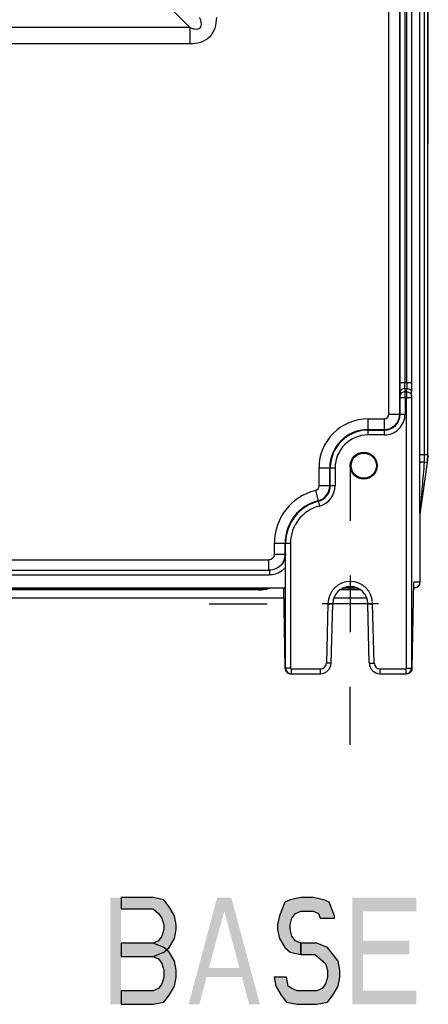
# Model space of a CAD drawing. Header units: inches. Extents: x 0 to 82.7, y 0 to 58.5.
# Tile 42 of 91: x 57.4 to 60.4, y 16.3 to 23.5. Entities that reach past the tile are written whole.
import ezdxf

# ---------------------------------------------------------------- set-up
doc = ezdxf.new("R2010")
doc.units = ezdxf.units.IN
doc.header["$LTSCALE"] = 4.547244
doc.header["$MEASUREMENT"] = 0
doc.linetypes.add('CENTER', pattern=[0.6, 0.375, -0.075, 0.075, -0.075])
doc.layers.get('0').update_dxf_attribs({"linetype": 'CONTINUOUS'})
doc.layers.add('DEFAULT_1', color=7, linetype='CENTER')

msp = doc.modelspace()

# ---------------------------------------------------------------- hatches: boundary and pattern name
at = {"linetype": 'CONTINUOUS'}
for points in [[(58.1858, 17.0389), (58.1858, 16.9558), (58.4202, 16.9558), (58.4593, 16.9226), (58.4853, 16.8893), (58.4983, 16.8395), (58.4983, 16.8062), (58.4853, 16.7564), (58.4593, 16.7231), (58.4202, 16.7065), (58.1858, 16.7065), (58.1858, 16.6068), (58.4202, 16.6068), (58.4983, 16.64), (58.5374, 16.6733), (58.5765, 16.7397), (58.5895, 16.8062), (58.5895, 16.8395), (58.5765, 16.906), (58.5374, 16.9725), (58.4983, 17.0223), (58.4202, 17.0389)], [(59.7483, 16.8893), (59.7483, 16.906), (59.7093, 17.0057), (59.6702, 17.0223), (59.5921, 17.0389), (59.501, 17.0389), (59.4228, 17.0223), (59.3838, 17.0057), (59.3447, 16.906), (59.3317, 16.8395), (59.3317, 16.8062), (59.3447, 16.7397), (59.3838, 16.6733), (59.4228, 16.64), (59.501, 16.6234), (59.501, 16.7065), (59.4619, 16.7231), (59.4358, 16.7564), (59.4228, 16.8062), (59.4228, 16.8395), (59.4358, 16.8893), (59.4619, 16.9226), (59.501, 16.9392), (59.5921, 16.9392), (59.6312, 16.9226), (59.6442, 16.8893)], [(58.1858, 16.7065), (58.1858, 16.6068), (58.4202, 16.6068), (58.4593, 16.5901), (58.4853, 16.5569), (58.4983, 16.507), (58.4983, 16.4572), (58.4853, 16.4073), (58.4593, 16.374), (58.4202, 16.3574), (58.1858, 16.3574), (58.1858, 16.2577), (58.4202, 16.2577), (58.4983, 16.2743), (58.5374, 16.3242), (58.5765, 16.3907), (58.5895, 16.4572), (58.5895, 16.507), (58.5765, 16.5735), (58.5374, 16.64), (58.4983, 16.6733), (58.4202, 16.7065)], [(59.501, 16.6234), (59.6051, 16.6234), (59.6442, 16.5901), (59.6832, 16.5569), (59.6963, 16.507), (59.6963, 16.4572), (59.6832, 16.4073), (59.6572, 16.374), (59.6181, 16.3574), (59.4749, 16.3574), (59.4358, 16.374), (59.4098, 16.3907), (59.3968, 16.4572), (59.3056, 16.4572), (59.3187, 16.3907), (59.3577, 16.3242), (59.3968, 16.2743), (59.4749, 16.2577), (59.6181, 16.2577), (59.6963, 16.2743), (59.7353, 16.3242), (59.7744, 16.3907), (59.7874, 16.4572), (59.7874, 16.507), (59.7744, 16.5735), (59.7223, 16.64), (59.6963, 16.6733), (59.6181, 16.7065), (59.501, 16.7065)]]:
    msp.add_hatch(color=7, dxfattribs=at).paths.add_polyline_path(points)

# ---------------------------------------------------------------- linework, layer by layer
at = {"color": 7, "linetype": 'CONTINUOUS'}
for p, q in [((60.4343, 22.589), (60.4343, 34.5769)), ((60.3712, 20.2823), (60.3712, 33.4145)), ((60.4068, 20.2823), (60.4068, 33.4145)), ((60.4305, 20.2823), (60.4305, 33.4145)), ((60.2279, 20.812), (60.2279, 33.0816)), ((60.2633, 33.0816), (60.2633, 20.812)), ((60.2772, 20.812), (60.2772, 33.0816)), ((60.3126, 33.0816), (60.3126, 20.812)), ((60.1463, 20.5807), (60.1463, 24.0233)), ((60.225, 20.5807), (60.225, 24.0233)), ((58.4208, 23.6812), (58.6898, 23.4122)), ((58.6898, 23.4122), (55.6056, 23.4122)), ((58.6898, 23.4122), (58.6898, 23.2913)), ((58.6898, 23.2913), (55.6484, 23.2913)), ((60.2279, 20.812), (60.3126, 20.812)), ((60.2284, 20.7412), (60.2289, 20.7174)), ((60.229, 20.6997), (60.2289, 20.7174)), ((60.311, 20.6997), (60.229, 20.6997)), ((60.229, 20.5807), (60.229, 20.6997)), ((60.2638, 20.7678), (60.2764, 20.7678)), ((60.2638, 20.7678), (60.2643, 20.744)), ((60.2643, 20.744), (60.2758, 20.744)), ((60.2645, 20.6997), (60.2645, 20.5807)), ((60.2758, 20.744), (60.2756, 20.6997)), ((60.2756, 18.7185), (60.2756, 20.6997)), ((60.2758, 20.744), (60.2764, 20.7678)), ((60.3112, 20.7174), (60.311, 20.6997)), ((60.311, 20.6997), (60.311, 18.7185)), ((60.3112, 20.7174), (60.3119, 20.7412)), ((60.1463, 20.5807), (60.2645, 20.5807)), ((59.9934, 20.5459), (60.1115, 20.5459)), ((59.9934, 20.4277), (59.9934, 20.5459)), ((60.1115, 20.5459), (60.1115, 20.4277)), ((59.9934, 20.4672), (60.1115, 20.4672)), ((59.9934, 20.4632), (60.1115, 20.4632)), ((60.1115, 20.4277), (59.9934, 20.4277)), ((60.4324, 20.2823), (60.3712, 20.2823)), ((60.3713, 20.2252), (60.3712, 20.2823)), ((60.4264, 20.2258), (60.374, 19.8642)), ((60.4264, 20.2258), (60.4046, 20.229)), ((60.4283, 20.2258), (60.4264, 20.2258)), ((59.6345, 20.187), (59.7526, 20.187)), ((59.6345, 20.0556), (59.6345, 20.187)), ((59.7132, 20.0556), (59.7132, 20.187)), ((59.7172, 20.0556), (59.7172, 20.187)), ((59.7526, 20.187), (59.7526, 20.0556)), ((59.7526, 20.0556), (59.6345, 20.0556)), ((59.6082, 20.0219), (59.6372, 19.9074)), ((60.3753, 19.8558), (60.3734, 19.8558)), ((60.3753, 19.3484), (60.3753, 19.8558)), ((59.3077, 19.6358), (59.4259, 19.6358)), ((59.3077, 19.5525), (59.3077, 19.6358)), ((59.3864, 19.5525), (59.3864, 19.6358)), ((59.3904, 18.7185), (59.3904, 19.6358)), ((59.4259, 19.6358), (59.4259, 18.7185)), ((59.3864, 19.5525), (59.3077, 19.5525)), ((59.3864, 19.5525), (59.3893, 19.5553)), ((57.0683, 19.5131), (59.2683, 19.5131)), ((59.2683, 19.4371), (59.2683, 19.5131)), ((57.0711, 19.4371), (59.2711, 19.4371)), ((59.2711, 19.4017), (57.0711, 19.4017)), ((59.2711, 19.4371), (59.2711, 19.4017)), ((59.8635, 19.3976), (59.8635, 18.9842)), ((60.3173, 18.7185), (60.3289, 19.3484)), ((60.3753, 19.3484), (60.3289, 19.3484)), ((53.6036, 19.309), (59.3899, 19.309)), ((59.1927, 19.2931), (56.1233, 19.2931)), ((56.1406, 19.2979), (59.1927, 19.2979)), ((59.1927, 19.2931), (59.1927, 19.2979)), ((59.3859, 18.7185), (59.3782, 19.309)), ((59.9403, 19.2931), (59.7861, 19.2931)), ((59.7938, 19.2979), (59.9333, 19.2979)), ((59.9124, 19.309), (59.8145, 19.309)), ((60.3359, 19.309), (60.3282, 19.309)), ((53.6197, 19.2341), (59.3792, 19.2341)), ((60.0702, 19.1909), (59.6568, 19.1909)), ((59.7001, 19.1914), (59.6887, 18.7567)), ((59.7001, 19.1914), (59.7355, 19.1909)), ((59.7241, 18.7558), (59.7355, 19.1909)), ((59.7431, 19.2341), (59.9838, 19.2341)), ((59.9914, 19.1909), (60.0269, 19.1914)), ((60.0028, 18.7558), (59.9914, 19.1909)), ((60.0383, 18.7567), (60.0269, 19.1914)), ((59.7241, 18.7558), (59.6887, 18.7567)), ((60.0028, 18.7558), (60.0383, 18.7567)), ((59.4259, 18.7185), (59.3859, 18.7185)), ((59.4258, 18.6791), (59.6454, 18.6791)), ((59.4298, 18.7145), (59.6454, 18.7145)), ((59.4298, 18.7145), (59.4298, 18.6791)), ((59.6454, 18.6791), (59.6454, 18.7145)), ((60.0816, 18.7145), (60.2716, 18.7145)), ((60.0816, 18.6791), (60.0816, 18.7145)), ((60.0816, 18.6791), (60.2772, 18.6791)), ((60.2716, 18.6791), (60.2716, 18.7145)), ((60.2756, 18.7185), (60.3173, 18.7185))]:
    msp.add_line(p, q, dxfattribs=at)
for points in [[(58.1858, 17.0389), (58.1858, 16.9558), (58.4202, 16.9558), (58.4593, 16.9226), (58.4853, 16.8893), (58.4983, 16.8395), (58.4983, 16.8062), (58.4853, 16.7564), (58.4593, 16.7231), (58.4202, 16.7065), (58.1858, 16.7065), (58.1858, 16.6068), (58.4202, 16.6068), (58.4983, 16.64), (58.5374, 16.6733), (58.5765, 16.7397), (58.5895, 16.8062), (58.5895, 16.8395), (58.5765, 16.906), (58.5374, 16.9725), (58.4983, 17.0223), (58.4202, 17.0389), (58.1858, 17.0389)], [(59.7483, 16.8893), (59.7483, 16.906), (59.7093, 17.0057), (59.6702, 17.0223), (59.5921, 17.0389), (59.501, 17.0389), (59.4228, 17.0223), (59.3838, 17.0057), (59.3447, 16.906), (59.3317, 16.8395), (59.3317, 16.8062), (59.3447, 16.7397), (59.3838, 16.6733), (59.4228, 16.64), (59.501, 16.6234), (59.501, 16.7065), (59.4619, 16.7231), (59.4358, 16.7564), (59.4228, 16.8062), (59.4228, 16.8395), (59.4358, 16.8893), (59.4619, 16.9226), (59.501, 16.9392), (59.5921, 16.9392), (59.6312, 16.9226), (59.6442, 16.8893), (59.7483, 16.8893)], [(58.1858, 16.7065), (58.1858, 16.6068), (58.4202, 16.6068), (58.4593, 16.5901), (58.4853, 16.5569), (58.4983, 16.507), (58.4983, 16.4572), (58.4853, 16.4073), (58.4593, 16.374), (58.4202, 16.3574), (58.1858, 16.3574), (58.1858, 16.2577), (58.4202, 16.2577), (58.4983, 16.2743), (58.5374, 16.3242), (58.5765, 16.3907), (58.5895, 16.4572), (58.5895, 16.507), (58.5765, 16.5735), (58.5374, 16.64), (58.4983, 16.6733), (58.4202, 16.7065), (58.1858, 16.7065)], [(59.501, 16.6234), (59.6051, 16.6234), (59.6442, 16.5901), (59.6832, 16.5569), (59.6963, 16.507), (59.6963, 16.4572), (59.6832, 16.4073), (59.6572, 16.374), (59.6181, 16.3574), (59.4749, 16.3574), (59.4358, 16.374), (59.4098, 16.3907), (59.3968, 16.4572), (59.3056, 16.4572), (59.3187, 16.3907), (59.3577, 16.3242), (59.3968, 16.2743), (59.4749, 16.2577), (59.6181, 16.2577), (59.6963, 16.2743), (59.7353, 16.3242), (59.7744, 16.3907), (59.7874, 16.4572), (59.7874, 16.507), (59.7744, 16.5735), (59.7223, 16.64), (59.6963, 16.6733), (59.6181, 16.7065), (59.501, 16.7065), (59.501, 16.6234)]]:
    msp.add_lwpolyline(points, dxfattribs=at)
for radius in [0.0984, 0.0922]:
    msp.add_circle((59.9619, 20.2027), radius, dxfattribs=at)
for centre, radius, start, end in [((54.8912, 20.7049), 5.3732, 359.94444, 0.41663), ((60.1115, 20.5807), 0.1529, 269.99892, 0.00323), ((60.1115, 20.5807), 0.1175, 270, 360), ((60.1115, 20.5807), 0.1135, 270, 360), ((60.1115, 20.5807), 0.0348, 270, 360), ((59.9934, 20.187), 0.3589, 90, 180), ((59.9934, 20.187), 0.2802, 90, 180), ((59.9934, 20.187), 0.2762, 90, 180), ((59.9934, 20.187), 0.2408, 89.99859, 180.00047), ((59.7489, 20.2825), 0.6579, 355.33405, 359.98196), ((60.0363, 20.2823), 0.3941, 351.7569, 359.99488), ((60.0383, 20.2823), 0.3941, 351.75672, 359.99465), ((59.5997, 20.0556), 0.0348, 284.2087, 0), ((59.5997, 20.0556), 0.1135, 284.2087, 360), ((59.5997, 20.0556), 0.1175, 284.2087, 360), ((59.5997, 20.0556), 0.1529, 284.2087, 0.00522), ((59.706, 19.6358), 0.3983, 104.2087, 180), ((59.706, 19.6358), 0.3196, 104.2087, 180), ((59.706, 19.6358), 0.3156, 104.2087, 180), ((59.706, 19.6358), 0.2801, 104.2087, 180.00031), ((59.2681, 19.5527), 0.1184, 314.9967, 359.94806), ((59.2706, 19.5558), 0.1189, 315.00545, 318.11118), ((59.2643, 19.5623), 0.1633, 315.52053, 320.26625), ((59.8635, 19.1909), 0.1634, 0.17259, 179.82741), ((60.3359, 19.3484), 0.0394, 270.07597, 359.99631), ((59.1927, 19.5743), 0.2812, 270, 289.35119), ((59.1927, 19.5743), 0.2764, 270, 286.07525), ((59.8635, 19.1909), 0.128, 0, 180), ((59.6454, 18.7578), 0.0433, 269.99974, 358.50009), ((59.6454, 18.7578), 0.0787, 270, 358.5), ((60.0816, 18.7578), 0.0787, 181.5, 270), ((60.0816, 18.7578), 0.0433, 181.49971, 270.0001), ((59.4298, 18.7185), 0.0394, 179.99651, 269.99547), ((59.4258, 18.7184), 0.0393, 266.19413, 269.99203), ((60.2771, 18.7193), 0.0402, 288.97507, 296.77148), ((60.2715, 18.7186), 0.0396, 300.60443, 307.49656), ((60.2779, 18.7192), 0.0395, 354.00675, 358.94933)]:
    msp.add_arc(centre, radius, start, end, dxfattribs=at)
msp.add_ellipse((60.4284, 22.589), major_axis=(0, 0.0394), ratio=0.148149, start_param=-2.356194, end_param=-1.570796, dxfattribs=at)
for points, knots in [([(58.6898, 23.4122), (58.7019, 23.4075), (58.725, 23.3988), (58.7726, 23.4019), (58.7756, 23.4494), (58.767, 23.4726), (58.7623, 23.4847)], [0, 0, 0, 0, 0.251255, 0.500169, 0.748746, 1, 1, 1, 1]), ([(58.8832, 23.4847), (58.8823, 23.4589), (58.8775, 23.4069), (58.837, 23.3374), (58.7676, 23.297), (58.7155, 23.2919), (58.6898, 23.2913)], [0, 0, 0, 0, 0.250618, 0.500194, 0.749672, 1, 1, 1, 1]), ([(60.2284, 20.7412), (60.2283, 20.7461), (60.228, 20.7697), (60.2279, 20.7933), (60.2279, 20.812)], [0, 0, 0, 0, 0.208089, 1, 1, 1, 1]), ([(60.2638, 20.7678), (60.2637, 20.7708), (60.2634, 20.7856), (60.2633, 20.8004), (60.2633, 20.812)], [0, 0, 0, 0, 0.207973, 1, 1, 1, 1]), ([(60.2772, 20.812), (60.2772, 20.8079), (60.2771, 20.7931), (60.2769, 20.7784), (60.2764, 20.7678)], [0, 0, 0, 0, 0.280448, 1, 1, 1, 1]), ([(60.3126, 20.812), (60.3126, 20.8054), (60.3126, 20.7818), (60.3123, 20.7582), (60.3119, 20.7412)], [0, 0, 0, 0, 0.280429, 1, 1, 1, 1]), ([(60.2638, 20.7678), (60.2551, 20.7677), (60.2386, 20.7637), (60.2285, 20.7483), (60.2284, 20.7412)], [0, 0, 0, 0, 0.549287, 1, 1, 1, 1]), ([(60.2643, 20.744), (60.2556, 20.7439), (60.2391, 20.7399), (60.229, 20.7246), (60.2289, 20.7174)], [0, 0, 0, 0, 0.549292, 1, 1, 1, 1]), ([(60.2758, 20.744), (60.2845, 20.7439), (60.3009, 20.7398), (60.311, 20.7245), (60.3112, 20.7174)], [0, 0, 0, 0, 0.548853, 1, 1, 1, 1]), ([(60.2764, 20.7678), (60.2851, 20.7677), (60.3016, 20.7636), (60.3117, 20.7483), (60.3119, 20.7412)], [0, 0, 0, 0, 0.548981, 1, 1, 1, 1]), ([(60.4046, 20.229), (60.4001, 20.2288), (60.3922, 20.2284), (60.3816, 20.2278), (60.3757, 20.2265), (60.3716, 20.2261), (60.3713, 20.2252)], [0, 0, 0, 0, 0.398616, 0.711819, 0.91594, 1, 1, 1, 1]), ([(60.3734, 19.8558), (60.3729, 19.8571), (60.3733, 19.8618), (60.3725, 19.8733), (60.3727, 19.8911), (60.3724, 19.9136), (60.3722, 19.9448), (60.372, 19.9843), (60.3717, 20.0482), (60.3714, 20.1286), (60.3713, 20.193), (60.3713, 20.2252)], [0, 0, 0, 0, 0.011887, 0.03665, 0.094435, 0.156094, 0.219217, 0.347477, 0.477027, 0.737937, 1, 1, 1, 1]), ([(60.4046, 20.229), (60.402, 20.1983), (60.3967, 20.1369), (60.3902, 20.0601), (60.385, 19.9988), (60.3812, 19.9529), (60.3777, 19.9148), (60.3759, 19.8853), (60.3737, 19.871), (60.374, 19.8642)], [0, 0, 0, 0, 0.25259, 0.50501, 0.631089, 0.756983, 0.882408, 0.944521, 1, 1, 1, 1]), ([(59.3077, 19.5525), (59.3075, 19.5424), (59.2994, 19.5214), (59.2784, 19.5133), (59.2683, 19.5131)], [0, 0, 0, 0, 0.5, 1, 1, 1, 1]), ([(59.3859, 18.7185), (59.386, 18.7094), (59.3934, 18.6895), (59.4129, 18.6799), (59.4232, 18.6792)], [0, 0, 0, 0, 0.467983, 1, 1, 1, 1]), ([(60.2952, 18.6834), (60.2984, 18.685), (60.3094, 18.6924), (60.3161, 18.7055), (60.3171, 18.7151)], [0, 0, 0, 0, 0.27229, 1, 1, 1, 1])]:
    msp.add_open_spline(points, degree=3, knots=knots, dxfattribs=at)
for points in [[(60.374, 19.8642), (60.3736, 19.8614), (60.3732, 19.8586), (60.3736, 19.8558)], [(60.3759, 19.8643), (60.3755, 19.8615), (60.3751, 19.8587), (60.3756, 19.8559)], [(59.3893, 19.5553), (59.3893, 19.5272), (59.3779, 19.4974), (59.3591, 19.4765)], [(59.3547, 19.4718), (59.3333, 19.4505), (59.3012, 19.4371), (59.2711, 19.4371)], [(59.3564, 19.4276), (59.3317, 19.411), (59.3008, 19.4019), (59.2711, 19.4017)], [(59.3808, 19.4479), (59.3734, 19.4404), (59.3652, 19.4335), (59.3564, 19.4276)], [(59.3783, 19.2978), (59.376, 19.3008), (59.3753, 19.3055), (59.3766, 19.309)], [(59.4259, 18.7185), (59.426, 18.7166), (59.428, 18.7146), (59.4298, 18.7145)], [(60.2716, 18.7145), (60.2735, 18.7146), (60.2755, 18.7166), (60.2756, 18.7185)], [(60.2716, 18.6791), (60.2786, 18.6791), (60.2857, 18.6811), (60.2917, 18.6846)], [(60.2772, 18.6791), (60.2816, 18.6791), (60.286, 18.6798), (60.2901, 18.6813)], [(60.2956, 18.6872), (60.3048, 18.6943), (60.311, 18.7069), (60.311, 18.7185)]]:
    msp.add_open_spline(points, degree=3, dxfattribs=at)
for points in [[(58.1077, 16.2577), (58.1077, 17.0389), (58.1858, 16.2577), (58.1858, 17.0389)], [(58.6806, 16.2577), (58.889, 17.0389), (58.7588, 16.2577), (58.9671, 17.0389)], [(59.1233, 16.2577), (59.2015, 16.2577), (58.915, 17.0389), (58.9931, 17.0389)], [(59.8786, 17.0389), (59.8786, 16.2577), (59.9567, 17.0389), (59.9567, 16.2577)], [(59.9567, 17.0389), (59.9567, 16.9392), (60.3473, 17.0389), (60.3473, 16.9392)], [(59.9567, 16.7231), (59.9567, 16.6234), (60.2952, 16.7231), (60.2952, 16.6234)], [(58.7848, 16.5237), (58.7848, 16.4572), (59.0973, 16.5237), (59.0973, 16.4572)], [(59.9567, 16.3574), (59.9567, 16.2577), (60.3473, 16.3574), (60.3473, 16.2577)]]:
    msp.add_solid(points, dxfattribs=at)
at = {"layer": 'DEFAULT_1', "color": 7, "linetype": 'CENTER'}
for p, q in [((59.8635, 20.2244), (59.8635, 19.7982)), ((58.83, 19.1909), (59.2562, 19.1909)), ((59.8635, 18.1574), (59.8635, 18.5836))]:
    msp.add_line(p, q, dxfattribs=at)

doc.saveas('drawing.dxf')
